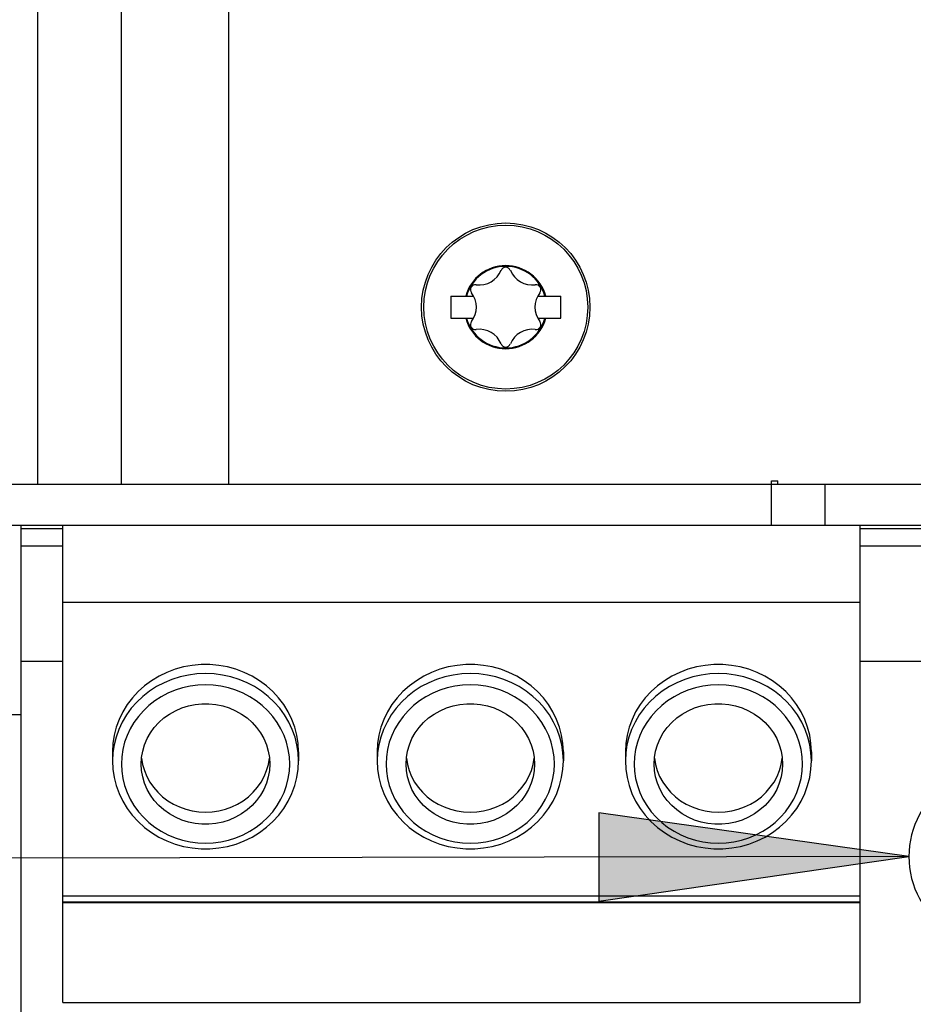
# Model space of a CAD drawing. Header units: millimetres. Extents: x 0 to 594, y 0 to 420.
# Tile 9 of 80: x 84 to 94, y 168 to 179. Entities that reach past the tile are written whole.
import ezdxf

# ---------------------------------------------------------------- set-up
doc = ezdxf.new("R2010")
doc.units = ezdxf.units.MM
doc.header["$LTSCALE"] = 32.67
doc.layers.get('0').update_dxf_attribs({"linetype": 'CONTINUOUS'})

msp = doc.modelspace()

# ---------------------------------------------------------------- hatches: boundary and pattern name
at = {"linetype": 'CONTINUOUS'}
msp.add_hatch(color=40, dxfattribs=at).paths.add_polyline_path([(90.923, 169.295), (94.423, 169.8), (90.922, 170.295)])

# ---------------------------------------------------------------- linework, layer by layer
at = {"color": 7, "linetype": 'CONTINUOUS'}
for p, q in [((84.59, 264.343), (84.59, 174.003)), ((85.532, 264.343), (85.532, 174.003)), ((86.744, 264.343), (86.744, 174.003)), ((89.253, 176.128), (89.253, 175.878)), ((89.253, 176.128), (89.511, 176.128)), ((90.234, 176.128), (90.493, 176.128)), ((90.493, 175.878), (90.493, 176.128)), ((89.253, 175.878), (89.511, 175.878)), ((90.234, 175.878), (90.493, 175.878)), ((66.673, 174.003), (113.073, 174.003)), ((92.873, 173.543), (92.873, 174.043)), ((92.873, 174.043), (92.944, 174.043)), ((92.944, 174.003), (92.944, 174.043)), ((93.473, 174.003), (93.473, 173.543)), ((83.173, 173.543), (113.073, 173.543)), ((84.403, 162.943), (84.403, 173.543)), ((84.873, 168.154), (84.873, 173.543)), ((93.873, 168.154), (93.873, 173.543)), ((84.403, 173.503), (84.873, 173.503)), ((93.873, 173.503), (94.873, 173.503)), ((84.873, 173.303), (84.403, 173.303)), ((94.873, 173.303), (93.873, 173.303)), ((84.873, 172.674), (93.873, 172.674)), ((84.873, 172.003), (84.403, 172.003)), ((86.435, 171.968), (86.335, 171.959)), ((86.535, 171.968), (86.435, 171.968)), ((86.634, 171.959), (86.535, 171.968)), ((89.423, 171.968), (89.323, 171.959)), ((89.523, 171.968), (89.423, 171.968)), ((89.622, 171.959), (89.523, 171.968)), ((92.223, 171.968), (92.123, 171.959)), ((92.323, 171.968), (92.223, 171.968)), ((92.422, 171.959), (92.323, 171.968)), ((94.873, 172.003), (93.873, 172.003)), ((86.048, 171.88), (85.96, 171.837)), ((86.141, 171.915), (86.048, 171.88)), ((86.237, 171.941), (86.141, 171.915)), ((86.335, 171.959), (86.237, 171.941)), ((86.388, 171.862), (86.292, 171.85)), ((86.485, 171.866), (86.388, 171.862)), ((86.582, 171.862), (86.485, 171.866)), ((86.678, 171.85), (86.582, 171.862)), ((86.732, 171.941), (86.634, 171.959)), ((86.828, 171.915), (86.732, 171.941)), ((86.921, 171.88), (86.828, 171.915)), ((87.01, 171.837), (86.921, 171.88)), ((89.036, 171.88), (88.948, 171.837)), ((89.129, 171.915), (89.036, 171.88)), ((89.225, 171.941), (89.129, 171.915)), ((89.323, 171.959), (89.225, 171.941)), ((89.376, 171.862), (89.28, 171.85)), ((89.473, 171.866), (89.376, 171.862)), ((89.57, 171.862), (89.473, 171.866)), ((89.666, 171.85), (89.57, 171.862)), ((89.72, 171.941), (89.622, 171.959)), ((89.816, 171.915), (89.72, 171.941)), ((89.909, 171.88), (89.816, 171.915)), ((89.998, 171.837), (89.909, 171.88)), ((91.836, 171.88), (91.748, 171.837)), ((91.929, 171.915), (91.836, 171.88)), ((92.025, 171.941), (91.929, 171.915)), ((92.123, 171.959), (92.025, 171.941)), ((92.176, 171.862), (92.08, 171.85)), ((92.273, 171.866), (92.176, 171.862)), ((92.37, 171.862), (92.273, 171.866)), ((92.466, 171.85), (92.37, 171.862)), ((92.52, 171.941), (92.422, 171.959)), ((92.616, 171.915), (92.52, 171.941)), ((92.709, 171.88), (92.616, 171.915)), ((92.798, 171.837), (92.709, 171.88)), ((85.876, 171.786), (85.797, 171.728)), ((85.96, 171.837), (85.876, 171.786)), ((86.017, 171.763), (85.932, 171.719)), ((86.105, 171.8), (86.017, 171.763)), ((86.197, 171.829), (86.105, 171.8)), ((86.292, 171.85), (86.197, 171.829)), ((86.772, 171.829), (86.678, 171.85)), ((86.864, 171.8), (86.772, 171.829)), ((86.953, 171.763), (86.864, 171.8)), ((87.037, 171.719), (86.953, 171.763)), ((87.094, 171.786), (87.01, 171.837)), ((87.172, 171.728), (87.094, 171.786)), ((88.864, 171.786), (88.785, 171.728)), ((88.948, 171.837), (88.864, 171.786)), ((89.005, 171.763), (88.92, 171.719)), ((89.093, 171.8), (89.005, 171.763)), ((89.185, 171.829), (89.093, 171.8)), ((89.28, 171.85), (89.185, 171.829)), ((89.76, 171.829), (89.666, 171.85)), ((89.852, 171.8), (89.76, 171.829)), ((89.941, 171.763), (89.852, 171.8)), ((90.025, 171.719), (89.941, 171.763)), ((90.082, 171.786), (89.998, 171.837)), ((90.16, 171.728), (90.082, 171.786)), ((91.664, 171.786), (91.585, 171.728)), ((91.748, 171.837), (91.664, 171.786)), ((91.805, 171.763), (91.72, 171.719)), ((91.893, 171.8), (91.805, 171.763)), ((91.985, 171.829), (91.893, 171.8)), ((92.08, 171.85), (91.985, 171.829)), ((92.56, 171.829), (92.466, 171.85)), ((92.652, 171.8), (92.56, 171.829)), ((92.741, 171.763), (92.652, 171.8)), ((92.825, 171.719), (92.741, 171.763)), ((92.882, 171.786), (92.798, 171.837)), ((92.96, 171.728), (92.882, 171.786)), ((85.725, 171.663), (85.659, 171.592)), ((85.797, 171.728), (85.725, 171.663)), ((85.852, 171.667), (85.777, 171.609)), ((85.932, 171.719), (85.852, 171.667)), ((86.061, 171.645), (85.985, 171.604)), ((86.141, 171.678), (86.061, 171.645)), ((86.225, 171.704), (86.141, 171.678)), ((86.31, 171.723), (86.225, 171.704)), ((86.397, 171.734), (86.31, 171.723)), ((86.485, 171.738), (86.397, 171.734)), ((86.572, 171.734), (86.485, 171.738)), ((86.659, 171.723), (86.572, 171.734)), ((86.745, 171.704), (86.659, 171.723)), ((86.828, 171.678), (86.745, 171.704)), ((86.908, 171.645), (86.828, 171.678)), ((86.985, 171.604), (86.908, 171.645)), ((87.117, 171.667), (87.037, 171.719)), ((87.192, 171.609), (87.117, 171.667)), ((87.245, 171.663), (87.172, 171.728)), ((87.31, 171.592), (87.245, 171.663)), ((88.713, 171.663), (88.647, 171.592)), ((88.785, 171.728), (88.713, 171.663)), ((88.84, 171.667), (88.765, 171.609)), ((88.92, 171.719), (88.84, 171.667)), ((89.049, 171.645), (88.973, 171.604)), ((89.129, 171.678), (89.049, 171.645)), ((89.213, 171.704), (89.129, 171.678)), ((89.298, 171.723), (89.213, 171.704)), ((89.385, 171.734), (89.298, 171.723)), ((89.473, 171.738), (89.385, 171.734)), ((89.56, 171.734), (89.473, 171.738)), ((89.647, 171.723), (89.56, 171.734)), ((89.733, 171.704), (89.647, 171.723)), ((89.816, 171.678), (89.733, 171.704)), ((89.896, 171.645), (89.816, 171.678)), ((89.973, 171.604), (89.896, 171.645)), ((90.105, 171.667), (90.025, 171.719)), ((90.18, 171.609), (90.105, 171.667)), ((90.233, 171.663), (90.16, 171.728)), ((90.298, 171.592), (90.233, 171.663)), ((91.513, 171.663), (91.447, 171.592)), ((91.585, 171.728), (91.513, 171.663)), ((91.64, 171.667), (91.565, 171.609)), ((91.72, 171.719), (91.64, 171.667)), ((91.849, 171.645), (91.773, 171.604)), ((91.929, 171.678), (91.849, 171.645)), ((92.013, 171.704), (91.929, 171.678)), ((92.098, 171.723), (92.013, 171.704)), ((92.185, 171.734), (92.098, 171.723)), ((92.273, 171.738), (92.185, 171.734)), ((92.36, 171.734), (92.273, 171.738)), ((92.447, 171.723), (92.36, 171.734)), ((92.533, 171.704), (92.447, 171.723)), ((92.616, 171.678), (92.533, 171.704)), ((92.696, 171.645), (92.616, 171.678)), ((92.773, 171.604), (92.696, 171.645)), ((92.905, 171.667), (92.825, 171.719)), ((92.98, 171.609), (92.905, 171.667)), ((93.033, 171.663), (92.96, 171.728)), ((93.098, 171.592), (93.033, 171.663)), ((85.659, 171.592), (85.601, 171.516)), ((85.709, 171.544), (85.647, 171.474)), ((85.777, 171.609), (85.709, 171.544)), ((85.912, 171.558), (85.845, 171.505)), ((85.985, 171.604), (85.912, 171.558)), ((86.367, 171.518), (86.445, 171.526)), ((86.445, 171.526), (86.524, 171.526)), ((86.524, 171.526), (86.602, 171.518)), ((87.057, 171.558), (86.985, 171.604)), ((87.125, 171.505), (87.057, 171.558)), ((87.261, 171.544), (87.192, 171.609)), ((87.323, 171.474), (87.261, 171.544)), ((87.368, 171.516), (87.31, 171.592)), ((88.647, 171.592), (88.589, 171.516)), ((88.697, 171.544), (88.635, 171.474)), ((88.765, 171.609), (88.697, 171.544)), ((88.9, 171.558), (88.833, 171.505)), ((88.973, 171.604), (88.9, 171.558)), ((89.355, 171.518), (89.433, 171.526)), ((89.433, 171.526), (89.512, 171.526)), ((89.512, 171.526), (89.59, 171.518)), ((90.045, 171.558), (89.973, 171.604)), ((90.113, 171.505), (90.045, 171.558)), ((90.249, 171.544), (90.18, 171.609)), ((90.311, 171.474), (90.249, 171.544)), ((90.356, 171.516), (90.298, 171.592)), ((91.447, 171.592), (91.389, 171.516)), ((91.497, 171.544), (91.435, 171.474)), ((91.565, 171.609), (91.497, 171.544)), ((91.7, 171.558), (91.633, 171.505)), ((91.773, 171.604), (91.7, 171.558)), ((92.155, 171.518), (92.233, 171.526)), ((92.233, 171.526), (92.312, 171.526)), ((92.312, 171.526), (92.39, 171.518)), ((92.845, 171.558), (92.773, 171.604)), ((92.913, 171.505), (92.845, 171.558)), ((93.049, 171.544), (92.98, 171.609)), ((93.111, 171.474), (93.049, 171.544)), ((93.156, 171.516), (93.098, 171.592)), ((85.551, 171.434), (85.51, 171.349)), ((85.601, 171.516), (85.551, 171.434)), ((85.647, 171.474), (85.592, 171.399)), ((85.783, 171.447), (85.727, 171.383)), ((85.845, 171.505), (85.783, 171.447)), ((86.015, 171.365), (86.078, 171.409)), ((86.078, 171.409), (86.145, 171.447)), ((86.145, 171.447), (86.216, 171.478)), ((86.216, 171.478), (86.291, 171.502)), ((86.291, 171.502), (86.367, 171.518)), ((86.602, 171.518), (86.679, 171.502)), ((86.679, 171.502), (86.753, 171.478)), ((86.753, 171.478), (86.824, 171.447)), ((86.824, 171.447), (86.892, 171.409)), ((86.892, 171.409), (86.954, 171.365)), ((87.187, 171.447), (87.125, 171.505)), ((87.243, 171.383), (87.187, 171.447)), ((87.377, 171.399), (87.323, 171.474)), ((87.418, 171.434), (87.368, 171.516)), ((87.459, 171.349), (87.418, 171.434)), ((88.539, 171.434), (88.498, 171.349)), ((88.589, 171.516), (88.539, 171.434)), ((88.635, 171.474), (88.58, 171.399)), ((88.771, 171.447), (88.715, 171.383)), ((88.833, 171.505), (88.771, 171.447)), ((89.003, 171.365), (89.066, 171.409)), ((89.066, 171.409), (89.133, 171.447)), ((89.133, 171.447), (89.204, 171.478)), ((89.204, 171.478), (89.279, 171.502)), ((89.279, 171.502), (89.355, 171.518)), ((89.59, 171.518), (89.667, 171.502)), ((89.667, 171.502), (89.741, 171.478)), ((89.741, 171.478), (89.812, 171.447)), ((89.812, 171.447), (89.88, 171.409)), ((89.88, 171.409), (89.942, 171.365)), ((90.175, 171.447), (90.113, 171.505)), ((90.231, 171.383), (90.175, 171.447)), ((90.365, 171.399), (90.311, 171.474)), ((90.406, 171.434), (90.356, 171.516)), ((90.447, 171.349), (90.406, 171.434)), ((91.339, 171.434), (91.298, 171.349)), ((91.389, 171.516), (91.339, 171.434)), ((91.435, 171.474), (91.38, 171.399)), ((91.571, 171.447), (91.515, 171.383)), ((91.633, 171.505), (91.571, 171.447)), ((91.803, 171.365), (91.866, 171.409)), ((91.866, 171.409), (91.933, 171.447)), ((91.933, 171.447), (92.004, 171.478)), ((92.004, 171.478), (92.079, 171.502)), ((92.079, 171.502), (92.155, 171.518)), ((92.39, 171.518), (92.467, 171.502)), ((92.467, 171.502), (92.541, 171.478)), ((92.541, 171.478), (92.612, 171.447)), ((92.612, 171.447), (92.68, 171.409)), ((92.68, 171.409), (92.742, 171.365)), ((92.975, 171.447), (92.913, 171.505)), ((93.031, 171.383), (92.975, 171.447)), ((93.165, 171.399), (93.111, 171.474)), ((93.206, 171.434), (93.156, 171.516)), ((93.247, 171.349), (93.206, 171.434)), ((84.403, 171.4), (79.873, 171.4)), ((85.51, 171.349), (85.477, 171.26)), ((85.545, 171.319), (85.506, 171.236)), ((85.592, 171.399), (85.545, 171.319)), ((85.677, 171.315), (85.634, 171.243)), ((85.727, 171.383), (85.677, 171.315)), ((85.907, 171.258), (85.958, 171.314)), ((85.958, 171.314), (86.015, 171.365)), ((86.954, 171.365), (87.011, 171.314)), ((87.011, 171.314), (87.062, 171.258)), ((87.292, 171.315), (87.243, 171.383)), ((87.335, 171.243), (87.292, 171.315)), ((87.425, 171.319), (87.377, 171.399)), ((87.464, 171.236), (87.425, 171.319)), ((87.492, 171.26), (87.459, 171.349)), ((88.498, 171.349), (88.465, 171.26)), ((88.533, 171.319), (88.494, 171.236)), ((88.58, 171.399), (88.533, 171.319)), ((88.665, 171.315), (88.622, 171.243)), ((88.715, 171.383), (88.665, 171.315)), ((88.895, 171.258), (88.946, 171.314)), ((88.946, 171.314), (89.003, 171.365)), ((89.942, 171.365), (89.999, 171.314)), ((89.999, 171.314), (90.05, 171.258)), ((90.28, 171.315), (90.231, 171.383)), ((90.323, 171.243), (90.28, 171.315)), ((90.413, 171.319), (90.365, 171.399)), ((90.452, 171.236), (90.413, 171.319)), ((90.48, 171.26), (90.447, 171.349)), ((91.298, 171.349), (91.265, 171.26)), ((91.333, 171.319), (91.294, 171.236)), ((91.38, 171.399), (91.333, 171.319)), ((91.465, 171.315), (91.422, 171.243)), ((91.515, 171.383), (91.465, 171.315)), ((91.695, 171.258), (91.746, 171.314)), ((91.746, 171.314), (91.803, 171.365)), ((92.742, 171.365), (92.799, 171.314)), ((92.799, 171.314), (92.85, 171.258)), ((93.08, 171.315), (93.031, 171.383)), ((93.123, 171.243), (93.08, 171.315)), ((93.213, 171.319), (93.165, 171.399)), ((93.252, 171.236), (93.213, 171.319)), ((93.28, 171.26), (93.247, 171.349)), ((85.477, 171.26), (85.454, 171.169)), ((85.506, 171.236), (85.475, 171.15)), ((85.634, 171.243), (85.599, 171.168)), ((85.827, 171.132), (85.863, 171.197)), ((85.863, 171.197), (85.907, 171.258)), ((87.062, 171.258), (87.106, 171.197)), ((87.106, 171.197), (87.143, 171.132)), ((87.371, 171.168), (87.335, 171.243)), ((87.495, 171.15), (87.464, 171.236)), ((87.516, 171.169), (87.492, 171.26)), ((88.465, 171.26), (88.442, 171.169)), ((88.494, 171.236), (88.463, 171.15)), ((88.622, 171.243), (88.587, 171.168)), ((88.815, 171.132), (88.851, 171.197)), ((88.851, 171.197), (88.895, 171.258)), ((90.05, 171.258), (90.094, 171.197)), ((90.094, 171.197), (90.131, 171.132)), ((90.359, 171.168), (90.323, 171.243)), ((90.483, 171.15), (90.452, 171.236)), ((90.504, 171.169), (90.48, 171.26)), ((91.265, 171.26), (91.242, 171.169)), ((91.294, 171.236), (91.263, 171.15)), ((91.422, 171.243), (91.387, 171.168)), ((91.615, 171.132), (91.651, 171.197)), ((91.651, 171.197), (91.695, 171.258)), ((92.85, 171.258), (92.894, 171.197)), ((92.894, 171.197), (92.931, 171.132)), ((93.159, 171.168), (93.123, 171.243)), ((93.283, 171.15), (93.252, 171.236)), ((93.304, 171.169), (93.28, 171.26)), ((85.439, 171.076), (85.435, 170.982)), ((85.454, 171.169), (85.439, 171.076)), ((85.475, 171.15), (85.453, 171.061)), ((85.571, 171.09), (85.551, 171.009)), ((85.599, 171.168), (85.571, 171.09)), ((85.798, 171.063), (85.827, 171.132)), ((87.143, 171.132), (87.172, 171.063)), ((87.398, 171.09), (87.371, 171.168)), ((87.418, 171.009), (87.398, 171.09)), ((87.517, 171.061), (87.495, 171.15)), ((87.53, 171.076), (87.516, 171.169)), ((87.535, 170.982), (87.53, 171.076)), ((88.427, 171.076), (88.423, 170.982)), ((88.442, 171.169), (88.427, 171.076)), ((88.463, 171.15), (88.441, 171.061)), ((88.559, 171.09), (88.539, 171.009)), ((88.587, 171.168), (88.559, 171.09)), ((88.786, 171.063), (88.815, 171.132)), ((90.131, 171.132), (90.16, 171.063)), ((90.386, 171.09), (90.359, 171.168)), ((90.406, 171.009), (90.386, 171.09)), ((90.505, 171.061), (90.483, 171.15)), ((90.518, 171.076), (90.504, 171.169)), ((90.523, 170.982), (90.518, 171.076)), ((91.227, 171.076), (91.223, 170.982)), ((91.242, 171.169), (91.227, 171.076)), ((91.263, 171.15), (91.241, 171.061)), ((91.359, 171.09), (91.339, 171.009)), ((91.387, 171.168), (91.359, 171.09)), ((91.586, 171.063), (91.615, 171.132)), ((92.931, 171.132), (92.96, 171.063)), ((93.186, 171.09), (93.159, 171.168)), ((93.206, 171.009), (93.186, 171.09)), ((93.305, 171.061), (93.283, 171.15)), ((93.318, 171.076), (93.304, 171.169)), ((93.323, 170.982), (93.318, 171.076)), ((85.435, 170.982), (85.435, 170.88)), ((85.439, 170.971), (85.435, 170.88)), ((85.453, 171.061), (85.439, 170.971)), ((85.551, 171.009), (85.539, 170.928)), ((85.764, 170.919), (85.777, 170.992)), ((85.777, 170.992), (85.798, 171.063)), ((87.172, 171.063), (87.193, 170.992)), ((87.193, 170.992), (87.205, 170.919)), ((87.431, 170.928), (87.418, 171.009)), ((87.53, 170.971), (87.517, 171.061)), ((87.535, 170.88), (87.53, 170.971)), ((87.535, 170.982), (87.535, 170.88)), ((88.423, 170.982), (88.423, 170.88)), ((88.427, 170.971), (88.423, 170.88)), ((88.441, 171.061), (88.427, 170.971)), ((88.539, 171.009), (88.527, 170.928)), ((88.752, 170.919), (88.765, 170.992)), ((88.765, 170.992), (88.786, 171.063)), ((90.16, 171.063), (90.181, 170.992)), ((90.181, 170.992), (90.193, 170.919)), ((90.419, 170.928), (90.406, 171.009)), ((90.518, 170.971), (90.505, 171.061)), ((90.523, 170.88), (90.518, 170.971)), ((90.523, 170.982), (90.523, 170.88)), ((91.223, 170.982), (91.223, 170.88)), ((91.227, 170.971), (91.223, 170.88)), ((91.241, 171.061), (91.227, 170.971)), ((91.339, 171.009), (91.327, 170.928)), ((91.552, 170.919), (91.565, 170.992)), ((91.565, 170.992), (91.586, 171.063)), ((92.96, 171.063), (92.981, 170.992)), ((92.981, 170.992), (92.993, 170.919)), ((93.219, 170.928), (93.206, 171.009)), ((93.318, 170.971), (93.305, 171.061)), ((93.323, 170.88), (93.318, 170.971)), ((93.323, 170.982), (93.323, 170.88)), ((85.435, 170.88), (85.439, 170.786)), ((85.539, 170.928), (85.535, 170.845)), ((85.76, 170.845), (85.764, 170.919)), ((85.764, 170.913), (85.764, 170.911)), ((85.764, 170.911), (85.775, 170.841)), ((87.194, 170.841), (87.206, 170.911)), ((87.205, 170.919), (87.21, 170.845)), ((87.206, 170.911), (87.206, 170.913)), ((87.435, 170.845), (87.431, 170.928)), ((87.53, 170.786), (87.535, 170.88)), ((88.423, 170.88), (88.427, 170.786)), ((88.527, 170.928), (88.523, 170.845)), ((88.748, 170.845), (88.752, 170.919)), ((88.752, 170.913), (88.752, 170.911)), ((88.752, 170.911), (88.763, 170.841)), ((90.182, 170.841), (90.194, 170.911)), ((90.193, 170.919), (90.198, 170.845)), ((90.194, 170.911), (90.194, 170.913)), ((90.423, 170.845), (90.419, 170.928)), ((90.518, 170.786), (90.523, 170.88)), ((91.223, 170.88), (91.227, 170.786)), ((91.327, 170.928), (91.323, 170.845)), ((91.548, 170.845), (91.552, 170.919)), ((91.552, 170.913), (91.552, 170.911)), ((91.552, 170.911), (91.563, 170.841)), ((92.982, 170.841), (92.994, 170.911)), ((92.993, 170.919), (92.998, 170.845)), ((92.994, 170.911), (92.994, 170.913)), ((93.223, 170.845), (93.219, 170.928)), ((93.318, 170.786), (93.323, 170.88)), ((85.439, 170.786), (85.454, 170.692)), ((85.535, 170.845), (85.539, 170.763)), ((85.539, 170.763), (85.551, 170.681)), ((85.764, 170.772), (85.76, 170.845)), ((85.777, 170.699), (85.764, 170.772)), ((85.775, 170.841), (85.795, 170.772)), ((85.795, 170.772), (85.822, 170.705)), ((87.147, 170.705), (87.174, 170.772)), ((87.174, 170.772), (87.194, 170.841)), ((87.205, 170.772), (87.193, 170.699)), ((87.21, 170.845), (87.205, 170.772)), ((87.418, 170.681), (87.431, 170.763)), ((87.431, 170.763), (87.435, 170.845)), ((87.516, 170.692), (87.53, 170.786)), ((88.427, 170.786), (88.442, 170.692)), ((88.523, 170.845), (88.527, 170.763)), ((88.527, 170.763), (88.539, 170.681)), ((88.752, 170.772), (88.748, 170.845)), ((88.765, 170.699), (88.752, 170.772)), ((88.763, 170.841), (88.783, 170.772)), ((88.783, 170.772), (88.81, 170.705)), ((90.135, 170.705), (90.162, 170.772)), ((90.162, 170.772), (90.182, 170.841)), ((90.193, 170.772), (90.181, 170.699)), ((90.198, 170.845), (90.193, 170.772)), ((90.406, 170.681), (90.419, 170.763)), ((90.419, 170.763), (90.423, 170.845)), ((90.504, 170.692), (90.518, 170.786)), ((91.227, 170.786), (91.242, 170.692)), ((91.323, 170.845), (91.327, 170.763)), ((91.327, 170.763), (91.339, 170.681)), ((91.552, 170.772), (91.548, 170.845)), ((91.565, 170.699), (91.552, 170.772)), ((91.563, 170.841), (91.583, 170.772)), ((91.583, 170.772), (91.61, 170.705)), ((92.935, 170.705), (92.962, 170.772)), ((92.962, 170.772), (92.982, 170.841)), ((92.993, 170.772), (92.981, 170.699)), ((92.998, 170.845), (92.993, 170.772)), ((93.206, 170.681), (93.219, 170.763)), ((93.219, 170.763), (93.223, 170.845)), ((93.304, 170.692), (93.318, 170.786)), ((85.454, 170.692), (85.477, 170.601)), ((85.551, 170.681), (85.571, 170.601)), ((85.798, 170.628), (85.777, 170.699)), ((85.822, 170.705), (85.857, 170.642)), ((85.857, 170.642), (85.898, 170.582)), ((87.071, 170.582), (87.113, 170.642)), ((87.113, 170.642), (87.147, 170.705)), ((87.193, 170.699), (87.172, 170.628)), ((87.398, 170.601), (87.418, 170.681)), ((87.492, 170.601), (87.516, 170.692)), ((88.442, 170.692), (88.465, 170.601)), ((88.539, 170.681), (88.559, 170.601)), ((88.786, 170.628), (88.765, 170.699)), ((88.81, 170.705), (88.845, 170.642)), ((88.845, 170.642), (88.886, 170.582)), ((90.059, 170.582), (90.101, 170.642)), ((90.101, 170.642), (90.135, 170.705)), ((90.181, 170.699), (90.16, 170.628)), ((90.386, 170.601), (90.406, 170.681)), ((90.48, 170.601), (90.504, 170.692)), ((91.242, 170.692), (91.265, 170.601)), ((91.339, 170.681), (91.359, 170.601)), ((91.586, 170.628), (91.565, 170.699)), ((91.61, 170.705), (91.645, 170.642)), ((91.645, 170.642), (91.686, 170.582)), ((92.859, 170.582), (92.901, 170.642)), ((92.901, 170.642), (92.935, 170.705)), ((92.981, 170.699), (92.96, 170.628)), ((93.186, 170.601), (93.206, 170.681)), ((93.28, 170.601), (93.304, 170.692)), ((85.477, 170.601), (85.509, 170.512)), ((85.571, 170.601), (85.599, 170.523)), ((85.599, 170.523), (85.634, 170.448)), ((85.827, 170.559), (85.798, 170.628)), ((85.863, 170.494), (85.827, 170.559)), ((85.898, 170.582), (85.946, 170.526)), ((85.946, 170.526), (86, 170.476)), ((86.97, 170.476), (87.023, 170.526)), ((87.023, 170.526), (87.071, 170.582)), ((87.143, 170.559), (87.106, 170.494)), ((87.172, 170.628), (87.143, 170.559)), ((87.335, 170.448), (87.371, 170.523)), ((87.371, 170.523), (87.398, 170.601)), ((87.46, 170.512), (87.492, 170.601)), ((88.465, 170.601), (88.497, 170.512)), ((88.559, 170.601), (88.587, 170.523)), ((88.587, 170.523), (88.622, 170.448)), ((88.815, 170.559), (88.786, 170.628)), ((88.851, 170.494), (88.815, 170.559)), ((88.886, 170.582), (88.934, 170.526)), ((88.934, 170.526), (88.988, 170.476)), ((89.958, 170.476), (90.011, 170.526)), ((90.011, 170.526), (90.059, 170.582)), ((90.131, 170.559), (90.094, 170.494)), ((90.16, 170.628), (90.131, 170.559)), ((90.323, 170.448), (90.359, 170.523)), ((90.359, 170.523), (90.386, 170.601)), ((90.448, 170.512), (90.48, 170.601)), ((91.265, 170.601), (91.297, 170.512)), ((91.359, 170.601), (91.387, 170.523)), ((91.387, 170.523), (91.422, 170.448)), ((91.615, 170.559), (91.586, 170.628)), ((91.651, 170.494), (91.615, 170.559)), ((91.686, 170.582), (91.734, 170.526)), ((91.734, 170.526), (91.788, 170.476)), ((92.758, 170.476), (92.811, 170.526)), ((92.811, 170.526), (92.859, 170.582)), ((92.931, 170.559), (92.894, 170.494)), ((92.96, 170.628), (92.931, 170.559)), ((93.123, 170.448), (93.159, 170.523)), ((93.159, 170.523), (93.186, 170.601)), ((93.248, 170.512), (93.28, 170.601)), ((85.509, 170.512), (85.551, 170.426)), ((85.551, 170.426), (85.601, 170.344)), ((85.634, 170.448), (85.677, 170.375)), ((85.907, 170.433), (85.863, 170.494)), ((85.958, 170.377), (85.907, 170.433)), ((86, 170.476), (86.059, 170.431)), ((86.059, 170.431), (86.122, 170.392)), ((86.847, 170.392), (86.911, 170.431)), ((86.911, 170.431), (86.97, 170.476)), ((87.062, 170.433), (87.011, 170.377)), ((87.106, 170.494), (87.062, 170.433)), ((87.292, 170.375), (87.335, 170.448)), ((87.369, 170.344), (87.419, 170.426)), ((87.419, 170.426), (87.46, 170.512)), ((88.497, 170.512), (88.539, 170.426)), ((88.539, 170.426), (88.589, 170.344)), ((88.622, 170.448), (88.665, 170.375)), ((88.895, 170.433), (88.851, 170.494)), ((88.946, 170.377), (88.895, 170.433)), ((88.988, 170.476), (89.047, 170.431)), ((89.047, 170.431), (89.11, 170.392)), ((89.835, 170.392), (89.899, 170.431)), ((89.899, 170.431), (89.958, 170.476)), ((90.05, 170.433), (89.999, 170.377)), ((90.094, 170.494), (90.05, 170.433)), ((90.28, 170.375), (90.323, 170.448)), ((90.357, 170.344), (90.407, 170.426)), ((90.407, 170.426), (90.448, 170.512)), ((91.297, 170.512), (91.339, 170.426)), ((91.339, 170.426), (91.389, 170.344)), ((91.422, 170.448), (91.465, 170.375)), ((91.695, 170.433), (91.651, 170.494)), ((91.746, 170.377), (91.695, 170.433)), ((91.788, 170.476), (91.847, 170.431)), ((91.847, 170.431), (91.91, 170.392)), ((92.635, 170.392), (92.699, 170.431)), ((92.699, 170.431), (92.758, 170.476)), ((92.85, 170.433), (92.799, 170.377)), ((92.894, 170.494), (92.85, 170.433)), ((93.08, 170.375), (93.123, 170.448)), ((93.157, 170.344), (93.207, 170.426)), ((93.207, 170.426), (93.248, 170.512)), ((85.601, 170.344), (85.658, 170.267)), ((85.677, 170.375), (85.727, 170.307)), ((85.727, 170.307), (85.783, 170.244)), ((86.015, 170.326), (85.958, 170.377)), ((86.078, 170.282), (86.015, 170.326)), ((86.122, 170.392), (86.19, 170.36)), ((86.19, 170.36), (86.261, 170.334)), ((86.261, 170.334), (86.334, 170.316)), ((86.334, 170.316), (86.409, 170.305)), ((86.409, 170.305), (86.485, 170.301)), ((86.485, 170.301), (86.56, 170.305)), ((86.56, 170.305), (86.635, 170.316)), ((86.635, 170.316), (86.709, 170.334)), ((86.709, 170.334), (86.78, 170.36)), ((86.78, 170.36), (86.847, 170.392)), ((86.954, 170.326), (86.892, 170.282)), ((87.011, 170.377), (86.954, 170.326)), ((87.187, 170.244), (87.243, 170.307)), ((87.243, 170.307), (87.292, 170.375)), ((87.311, 170.267), (87.369, 170.344)), ((88.589, 170.344), (88.646, 170.267)), ((88.665, 170.375), (88.715, 170.307)), ((88.715, 170.307), (88.771, 170.244)), ((89.003, 170.326), (88.946, 170.377)), ((89.066, 170.282), (89.003, 170.326)), ((89.11, 170.392), (89.178, 170.36)), ((89.178, 170.36), (89.249, 170.334)), ((89.249, 170.334), (89.322, 170.316)), ((89.322, 170.316), (89.397, 170.305)), ((89.397, 170.305), (89.473, 170.301)), ((89.473, 170.301), (89.548, 170.305)), ((89.548, 170.305), (89.623, 170.316)), ((89.623, 170.316), (89.697, 170.334)), ((89.697, 170.334), (89.768, 170.36)), ((89.768, 170.36), (89.835, 170.392)), ((89.942, 170.326), (89.88, 170.282)), ((89.999, 170.377), (89.942, 170.326)), ((90.175, 170.244), (90.231, 170.307)), ((90.231, 170.307), (90.28, 170.375)), ((90.299, 170.267), (90.357, 170.344)), ((91.389, 170.344), (91.446, 170.267)), ((91.465, 170.375), (91.515, 170.307)), ((91.515, 170.307), (91.571, 170.244)), ((91.803, 170.326), (91.746, 170.377)), ((91.866, 170.282), (91.803, 170.326)), ((91.91, 170.392), (91.978, 170.36)), ((91.978, 170.36), (92.049, 170.334)), ((92.049, 170.334), (92.122, 170.316)), ((92.122, 170.316), (92.197, 170.305)), ((92.197, 170.305), (92.273, 170.301)), ((92.273, 170.301), (92.348, 170.305)), ((92.348, 170.305), (92.423, 170.316)), ((92.423, 170.316), (92.497, 170.334)), ((92.497, 170.334), (92.568, 170.36)), ((92.568, 170.36), (92.635, 170.392)), ((92.742, 170.326), (92.68, 170.282)), ((92.799, 170.377), (92.742, 170.326)), ((92.975, 170.244), (93.031, 170.307)), ((93.031, 170.307), (93.08, 170.375)), ((93.099, 170.267), (93.157, 170.344)), ((85.658, 170.267), (85.724, 170.195)), ((85.724, 170.195), (85.796, 170.13)), ((85.783, 170.244), (85.845, 170.186)), ((85.845, 170.186), (85.912, 170.133)), ((86.145, 170.244), (86.078, 170.282)), ((86.216, 170.213), (86.145, 170.244)), ((86.291, 170.189), (86.216, 170.213)), ((86.367, 170.173), (86.291, 170.189)), ((86.679, 170.189), (86.602, 170.173)), ((86.753, 170.213), (86.679, 170.189)), ((86.824, 170.244), (86.753, 170.213)), ((86.892, 170.282), (86.824, 170.244)), ((87.057, 170.133), (87.125, 170.186)), ((87.125, 170.186), (87.187, 170.244)), ((87.174, 170.131), (87.246, 170.196)), ((87.246, 170.196), (87.311, 170.267)), ((88.646, 170.267), (88.712, 170.195)), ((88.712, 170.195), (88.784, 170.13)), ((88.771, 170.244), (88.833, 170.186)), ((88.833, 170.186), (88.9, 170.133)), ((89.133, 170.244), (89.066, 170.282)), ((89.204, 170.213), (89.133, 170.244)), ((89.279, 170.189), (89.204, 170.213)), ((89.355, 170.173), (89.279, 170.189)), ((89.667, 170.189), (89.59, 170.173)), ((89.741, 170.213), (89.667, 170.189)), ((89.812, 170.244), (89.741, 170.213)), ((89.88, 170.282), (89.812, 170.244)), ((90.045, 170.133), (90.113, 170.186)), ((90.113, 170.186), (90.175, 170.244)), ((90.162, 170.131), (90.234, 170.196)), ((90.234, 170.196), (90.299, 170.267)), ((91.446, 170.267), (91.512, 170.195)), ((91.512, 170.195), (91.584, 170.13)), ((91.571, 170.244), (91.633, 170.186)), ((91.633, 170.186), (91.7, 170.133)), ((91.933, 170.244), (91.866, 170.282)), ((92.004, 170.213), (91.933, 170.244)), ((92.079, 170.189), (92.004, 170.213)), ((92.155, 170.173), (92.079, 170.189)), ((92.467, 170.189), (92.39, 170.173)), ((92.541, 170.213), (92.467, 170.189)), ((92.612, 170.244), (92.541, 170.213)), ((92.68, 170.282), (92.612, 170.244)), ((92.845, 170.133), (92.913, 170.186)), ((92.913, 170.186), (92.975, 170.244)), ((92.962, 170.131), (93.034, 170.196)), ((93.034, 170.196), (93.099, 170.267)), ((85.796, 170.13), (85.875, 170.072)), ((85.912, 170.133), (85.985, 170.086)), ((85.985, 170.086), (86.061, 170.046)), ((86.445, 170.165), (86.367, 170.173)), ((86.524, 170.165), (86.445, 170.165)), ((86.602, 170.173), (86.524, 170.165)), ((86.908, 170.046), (86.985, 170.086)), ((86.985, 170.086), (87.057, 170.133)), ((87.095, 170.072), (87.174, 170.131)), ((88.784, 170.13), (88.863, 170.072)), ((88.9, 170.133), (88.973, 170.086)), ((88.973, 170.086), (89.049, 170.046)), ((89.433, 170.165), (89.355, 170.173)), ((89.512, 170.165), (89.433, 170.165)), ((89.59, 170.173), (89.512, 170.165)), ((89.896, 170.046), (89.973, 170.086)), ((89.973, 170.086), (90.045, 170.133)), ((90.083, 170.072), (90.162, 170.131)), ((91.584, 170.13), (91.663, 170.072)), ((91.7, 170.133), (91.773, 170.086)), ((91.773, 170.086), (91.849, 170.046)), ((92.233, 170.165), (92.155, 170.173)), ((92.312, 170.165), (92.233, 170.165)), ((92.39, 170.173), (92.312, 170.165)), ((92.696, 170.046), (92.773, 170.086)), ((92.773, 170.086), (92.845, 170.133)), ((92.883, 170.072), (92.962, 170.131)), ((85.875, 170.072), (85.959, 170.02)), ((85.959, 170.02), (86.048, 169.977)), ((86.048, 169.977), (86.141, 169.942)), ((86.061, 170.046), (86.141, 170.013)), ((86.141, 170.013), (86.225, 169.987)), ((86.225, 169.987), (86.31, 169.968)), ((86.31, 169.968), (86.397, 169.957)), ((86.572, 169.957), (86.659, 169.968)), ((86.659, 169.968), (86.745, 169.987)), ((86.745, 169.987), (86.828, 170.013)), ((86.828, 170.013), (86.908, 170.046)), ((86.829, 169.942), (86.922, 169.977)), ((86.922, 169.977), (87.011, 170.021)), ((87.011, 170.021), (87.095, 170.072)), ((88.863, 170.072), (88.947, 170.02)), ((88.947, 170.02), (89.036, 169.977)), ((89.036, 169.977), (89.129, 169.942)), ((89.049, 170.046), (89.129, 170.013)), ((89.129, 170.013), (89.213, 169.987)), ((89.213, 169.987), (89.298, 169.968)), ((89.298, 169.968), (89.385, 169.957)), ((89.56, 169.957), (89.647, 169.968)), ((89.647, 169.968), (89.733, 169.987)), ((89.733, 169.987), (89.816, 170.013)), ((89.816, 170.013), (89.896, 170.046)), ((89.817, 169.942), (89.91, 169.977)), ((89.91, 169.977), (89.999, 170.021)), ((89.999, 170.021), (90.083, 170.072)), ((91.663, 170.072), (91.747, 170.02)), ((91.747, 170.02), (91.836, 169.977)), ((91.836, 169.977), (91.929, 169.942)), ((91.849, 170.046), (91.929, 170.013)), ((91.929, 170.013), (92.013, 169.987)), ((92.013, 169.987), (92.098, 169.968)), ((92.098, 169.968), (92.185, 169.957)), ((92.36, 169.957), (92.447, 169.968)), ((92.447, 169.968), (92.533, 169.987)), ((92.533, 169.987), (92.616, 170.013)), ((92.616, 170.013), (92.696, 170.046)), ((92.617, 169.942), (92.71, 169.977)), ((92.71, 169.977), (92.799, 170.021)), ((92.799, 170.021), (92.883, 170.072)), ((86.141, 169.942), (86.237, 169.915)), ((86.237, 169.915), (86.335, 169.897)), ((86.335, 169.897), (86.435, 169.888)), ((86.397, 169.957), (86.485, 169.953)), ((86.435, 169.888), (86.535, 169.888)), ((86.485, 169.953), (86.572, 169.957)), ((86.535, 169.888), (86.635, 169.897)), ((86.635, 169.897), (86.733, 169.915)), ((86.733, 169.915), (86.829, 169.942)), ((89.129, 169.942), (89.225, 169.915)), ((89.225, 169.915), (89.323, 169.897)), ((89.323, 169.897), (89.423, 169.888)), ((89.385, 169.957), (89.473, 169.953)), ((89.423, 169.888), (89.523, 169.888)), ((89.473, 169.953), (89.56, 169.957)), ((89.523, 169.888), (89.623, 169.897)), ((89.623, 169.897), (89.721, 169.915)), ((89.721, 169.915), (89.817, 169.942)), ((91.929, 169.942), (92.025, 169.915)), ((92.025, 169.915), (92.123, 169.897)), ((92.123, 169.897), (92.223, 169.888)), ((92.185, 169.957), (92.273, 169.953)), ((92.223, 169.888), (92.323, 169.888)), ((92.273, 169.953), (92.36, 169.957)), ((92.323, 169.888), (92.423, 169.897)), ((92.423, 169.897), (92.521, 169.915)), ((92.521, 169.915), (92.617, 169.942)), ((84.873, 169.356), (93.873, 169.356)), ((84.873, 169.291), (93.873, 169.291)), ((84.873, 169.282), (93.873, 169.282)), ((84.873, 168.154), (93.873, 168.154))]:
    msp.add_line(p, q, dxfattribs=at)
at = {"color": 2, "linetype": 'CONTINUOUS'}
for p, q in [((90.922, 170.295), (90.923, 169.295)), ((94.423, 169.8), (90.922, 170.295)), ((90.923, 169.295), (94.423, 169.8))]:
    msp.add_line(p, q, dxfattribs=at)
at = {"color": 40, "linetype": 'CONTINUOUS'}
msp.add_line((94.423, 169.8), (71.388, 169.763), dxfattribs=at)
at = {"color": 7, "linetype": 'CONTINUOUS'}
for radius in [0.95, 0.925]:
    msp.add_circle((89.873, 176.003), radius, dxfattribs=at)
for centre, radius, start, end in [((89.873, 176.003), 0.469, 15.4684, 164.5316), ((89.873, 176.003), 0.467, 15.5096, 164.4904), ((89.873, 176.003), 0.46, 15.7678, 164.2322), ((89.575, 176.52), 0.266, 262.322, 337.678), ((89.873, 176.397), 0.056, 22.322, 157.678), ((90.171, 176.52), 0.266, 202.322, 277.678), ((89.531, 176.2), 0.056, 82.322, 217.678), ((90.214, 176.2), 0.056, 322.322, 97.678), ((89.276, 176.003), 0.266, 322.322, 37.678), ((90.469, 176.003), 0.266, 142.322, 217.678), ((89.873, 176.003), 0.469, 195.4684, 344.5316), ((89.873, 176.003), 0.467, 195.5096, 344.4904), ((89.873, 176.003), 0.46, 195.7678, 344.2322), ((89.531, 175.806), 0.056, 142.322, 277.678), ((89.575, 175.487), 0.266, 22.322, 97.678), ((90.171, 175.487), 0.266, 82.322, 157.678), ((90.214, 175.806), 0.056, 262.322, 37.678), ((89.873, 175.609), 0.056, 202.322, 337.678), ((95.423, 169.8), 1, 123.3782, 236.6218)]:
    msp.add_arc(centre, radius, start, end, dxfattribs=at)

doc.saveas('drawing.dxf')
